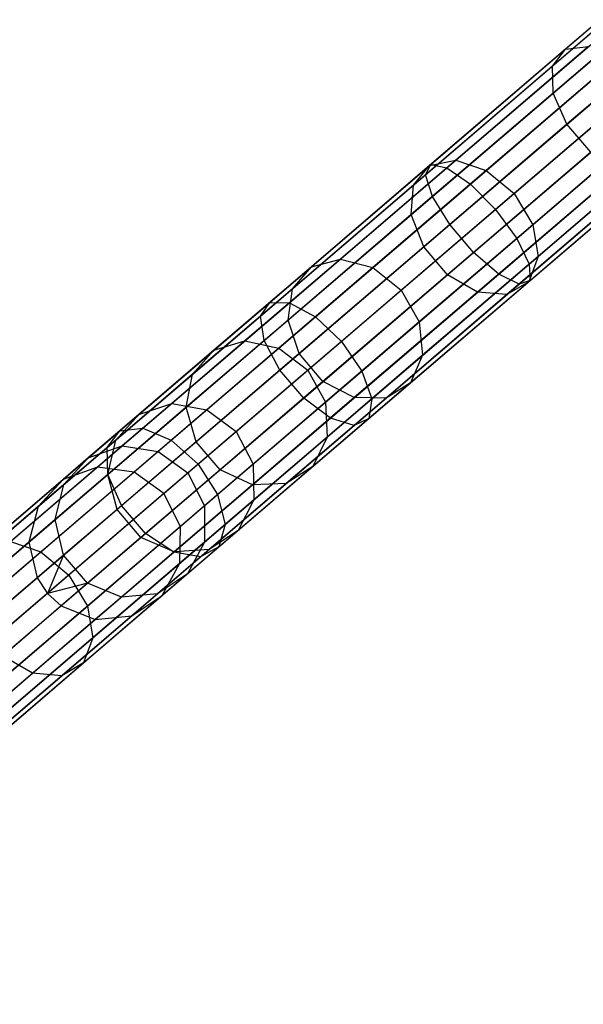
# Model space of a CAD drawing. Extents: x -91 to 91, y -91 to 262.
# Tile 12 of 256: x -63.72 to -56.38, y -59.58 to -46.78. Entities that reach past the tile are written whole.
import ezdxf

# ---------------------------------------------------------------- set-up
doc = ezdxf.new("R2010")
doc.units = 0
doc.header["$LTSCALE"] = 25.4
doc.layers.get('0').update_dxf_attribs({"linetype": 'CONTINUOUS'})

# ---------------------------------------------------------------- blocks, each defined once
blk = doc.blocks.new('ETE0_STL_1')
at = {"color": 0}
for p, q in [((-54.659, -45.491, 317.905), (-56.618, -47.168, 316.41)), ((-54.659, -45.491, 317.905), (-56.618, -47.168, 316.41)), ((-54.778, -45.67, 318.333), (-56.785, -47.387, 316.802)), ((-54.778, -45.67, 318.333), (-56.785, -47.387, 316.802)), ((-54.732, -45.988, 318.688), (-56.777, -47.738, 317.127)), ((-54.732, -45.988, 318.688), (-56.777, -47.738, 317.127)), ((-54.53, -46.373, 318.888), (-56.597, -48.142, 317.311)), ((-54.53, -46.373, 318.888), (-56.597, -48.142, 317.311)), ((-58.368, -48.666, 171.006), (-56.173, -46.788, 170.349)), ((-58.368, -48.666, 171.006), (-56.173, -46.788, 170.349)), ((-58.437, -48.8, 170.552), (-56.19, -46.878, 169.879)), ((-58.437, -48.8, 170.552), (-56.19, -46.878, 169.879)), ((-58.158, -48.709, 171.434), (-56.013, -46.874, 170.791)), ((-58.158, -48.709, 171.434), (-56.013, -46.874, 170.791)), ((-56.618, -47.168, 316.41), (-58.386, -48.681, 314.547)), ((-56.618, -47.168, 316.41), (-58.386, -48.681, 314.547)), ((-58.348, -49.082, 170.175), (-56.057, -47.122, 169.489)), ((-58.348, -49.082, 170.175), (-56.057, -47.122, 169.489)), ((-56.316, -47.133, 316.041), (-58.044, -48.612, 314.219)), ((-56.316, -47.133, 316.041), (-58.044, -48.612, 314.219)), ((-57.854, -48.921, 171.737), (-55.744, -47.115, 171.105)), ((-57.854, -48.921, 171.737), (-55.744, -47.115, 171.105)), ((-56.785, -47.387, 316.802), (-56.618, -47.168, 316.41)), ((-56.785, -47.387, 316.802), (-56.618, -47.168, 316.41)), ((-56.618, -47.168, 316.41), (-56.316, -47.133, 316.041)), ((-56.618, -47.168, 316.41), (-56.316, -47.133, 316.041)), ((-55.947, -47.289, 315.779), (-57.646, -48.743, 313.987)), ((-55.947, -47.289, 315.779), (-57.646, -48.743, 313.987)), ((-56.785, -47.387, 316.802), (-58.594, -48.936, 314.894)), ((-56.785, -47.387, 316.802), (-58.594, -48.936, 314.894)), ((-58.122, -49.447, 169.963), (-55.807, -47.466, 169.269)), ((-58.122, -49.447, 169.963), (-55.807, -47.466, 169.269)), ((-55.429, -47.457, 171.219), (-57.526, -49.252, 171.847)), ((-55.429, -47.457, 171.219), (-57.526, -49.252, 171.847)), ((-56.777, -47.738, 317.127), (-56.785, -47.387, 316.802)), ((-56.777, -47.738, 317.127), (-56.785, -47.387, 316.802)), ((-57.285, -49.045, 313.903), (-55.595, -47.6, 315.685)), ((-57.285, -49.045, 313.903), (-55.595, -47.6, 315.685)), ((-56.777, -47.738, 317.127), (-58.622, -49.317, 315.182)), ((-56.777, -47.738, 317.127), (-58.622, -49.317, 315.182)), ((-56.597, -48.142, 317.311), (-56.777, -47.738, 317.127)), ((-56.597, -48.142, 317.311), (-56.777, -47.738, 317.127)), ((-57.811, -49.81, 169.963), (-55.496, -47.829, 169.269)), ((-57.811, -49.81, 169.963), (-55.496, -47.829, 169.269)), ((-57.249, -49.627, 171.737), (-55.139, -47.821, 171.105)), ((-57.249, -49.627, 171.737), (-55.139, -47.821, 171.105)), ((-55.342, -47.995, 315.779), (-57.042, -49.449, 313.987)), ((-55.342, -47.995, 315.779), (-57.042, -49.449, 313.987)), ((-57.087, -49.96, 171.434), (-54.942, -48.124, 170.791)), ((-57.087, -49.96, 171.434), (-54.942, -48.124, 170.791)), ((-56.597, -48.142, 317.311), (-58.461, -49.738, 315.345)), ((-56.597, -48.142, 317.311), (-58.461, -49.738, 315.345)), ((-57.485, -50.09, 170.175), (-55.195, -48.13, 169.489)), ((-57.485, -50.09, 170.175), (-55.195, -48.13, 169.489)), ((-56.286, -48.505, 317.311), (-56.597, -48.142, 317.311)), ((-56.286, -48.505, 317.311), (-56.597, -48.142, 317.311)), ((-57.221, -50.221, 170.552), (-54.974, -48.298, 169.879)), ((-57.221, -50.221, 170.552), (-54.974, -48.298, 169.879)), ((-57.077, -50.174, 171.006), (-54.883, -48.296, 170.349)), ((-57.077, -50.174, 171.006), (-54.883, -48.296, 170.349)), ((-56.286, -48.505, 317.311), (-58.15, -50.101, 315.345)), ((-56.286, -48.505, 317.311), (-58.15, -50.101, 315.345)), ((-55.245, -48.383, 316.041), (-56.973, -49.862, 314.219)), ((-55.245, -48.383, 316.041), (-56.973, -49.862, 314.219)), ((-58.044, -48.612, 314.219), (-59.545, -49.897, 312.078)), ((-58.044, -48.612, 314.219), (-59.545, -49.897, 312.078)), ((-58.386, -48.681, 314.547), (-58.044, -48.612, 314.219)), ((-58.386, -48.681, 314.547), (-58.044, -48.612, 314.219)), ((-58.044, -48.612, 314.219), (-57.646, -48.743, 313.987)), ((-58.044, -48.612, 314.219), (-57.646, -48.743, 313.987)), ((-60.464, -50.46, 172.085), (-58.368, -48.666, 171.006)), ((-60.464, -50.46, 172.085), (-58.368, -48.666, 171.006)), ((-60.206, -50.463, 172.489), (-58.158, -48.709, 171.434)), ((-60.206, -50.463, 172.489), (-58.158, -48.709, 171.434)), ((-58.386, -48.681, 314.547), (-59.922, -49.996, 312.356)), ((-58.386, -48.681, 314.547), (-59.922, -49.996, 312.356)), ((-57.646, -48.743, 313.987), (-59.123, -50.007, 311.881)), ((-57.646, -48.743, 313.987), (-59.123, -50.007, 311.881)), ((-58.594, -48.936, 314.894), (-58.386, -48.681, 314.547)), ((-58.594, -48.936, 314.894), (-58.386, -48.681, 314.547)), ((-58.437, -48.8, 170.552), (-58.368, -48.666, 171.006)), ((-58.437, -48.8, 170.552), (-58.368, -48.666, 171.006)), ((-58.368, -48.666, 171.006), (-58.158, -48.709, 171.434)), ((-58.368, -48.666, 171.006), (-58.158, -48.709, 171.434)), ((-58.158, -48.709, 171.434), (-57.854, -48.921, 171.737)), ((-58.158, -48.709, 171.434), (-57.854, -48.921, 171.737)), ((-55.915, -48.746, 317.127), (-57.759, -50.325, 315.182)), ((-55.915, -48.746, 317.127), (-57.759, -50.325, 315.182)), ((-57.646, -48.743, 313.987), (-57.285, -49.045, 313.903)), ((-57.646, -48.743, 313.987), (-57.285, -49.045, 313.903)), ((-55.327, -48.677, 316.41), (-57.095, -50.19, 314.547)), ((-55.327, -48.677, 316.41), (-57.095, -50.19, 314.547)), ((-60.583, -50.637, 171.657), (-58.437, -48.8, 170.552)), ((-60.583, -50.637, 171.657), (-58.437, -48.8, 170.552)), ((-58.348, -49.082, 170.175), (-58.437, -48.8, 170.552)), ((-58.348, -49.082, 170.175), (-58.437, -48.8, 170.552)), ((-55.569, -48.808, 316.802), (-57.379, -50.356, 314.894)), ((-55.569, -48.808, 316.802), (-57.379, -50.356, 314.894)), ((-58.594, -48.936, 314.894), (-60.167, -50.282, 312.651)), ((-58.594, -48.936, 314.894), (-60.167, -50.282, 312.651)), ((-59.869, -50.646, 172.775), (-57.854, -48.921, 171.737)), ((-59.869, -50.646, 172.775), (-57.854, -48.921, 171.737)), ((-58.622, -49.317, 315.182), (-58.594, -48.936, 314.894)), ((-58.622, -49.317, 315.182), (-58.594, -48.936, 314.894)), ((-57.854, -48.921, 171.737), (-57.526, -49.252, 171.847)), ((-57.854, -48.921, 171.737), (-57.526, -49.252, 171.847)), ((-60.535, -50.954, 171.302), (-58.348, -49.082, 170.175)), ((-60.535, -50.954, 171.302), (-58.348, -49.082, 170.175)), ((-58.753, -50.302, 311.809), (-57.285, -49.045, 313.903)), ((-58.753, -50.302, 311.809), (-57.285, -49.045, 313.903)), ((-58.122, -49.447, 169.963), (-58.348, -49.082, 170.175)), ((-58.122, -49.447, 169.963), (-58.348, -49.082, 170.175)), ((-57.285, -49.045, 313.903), (-57.042, -49.449, 313.987)), ((-57.285, -49.045, 313.903), (-57.042, -49.449, 313.987)), ((-57.526, -49.252, 171.847), (-59.529, -50.966, 172.878)), ((-57.526, -49.252, 171.847), (-59.529, -50.966, 172.878)), ((-57.526, -49.252, 171.847), (-57.249, -49.627, 171.737)), ((-57.526, -49.252, 171.847), (-57.249, -49.627, 171.737)), ((-58.622, -49.317, 315.182), (-60.225, -50.689, 312.896)), ((-58.622, -49.317, 315.182), (-60.225, -50.689, 312.896)), ((-58.461, -49.738, 315.345), (-58.622, -49.317, 315.182)), ((-58.461, -49.738, 315.345), (-58.622, -49.317, 315.182)), ((-60.333, -51.339, 171.101), (-58.122, -49.447, 169.963)), ((-60.333, -51.339, 171.101), (-58.122, -49.447, 169.963)), ((-57.042, -49.449, 313.987), (-58.519, -50.713, 311.881)), ((-57.042, -49.449, 313.987), (-58.519, -50.713, 311.881)), ((-57.811, -49.81, 169.963), (-58.122, -49.447, 169.963)), ((-57.811, -49.81, 169.963), (-58.122, -49.447, 169.963)), ((-57.042, -49.449, 313.987), (-56.973, -49.862, 314.219)), ((-57.042, -49.449, 313.987), (-56.973, -49.862, 314.219)), ((-59.265, -51.352, 172.775), (-57.249, -49.627, 171.737)), ((-59.265, -51.352, 172.775), (-57.249, -49.627, 171.737)), ((-57.249, -49.627, 171.737), (-57.087, -49.96, 171.434)), ((-57.249, -49.627, 171.737), (-57.087, -49.96, 171.434)), ((-58.461, -49.738, 315.345), (-60.082, -51.124, 313.034)), ((-58.461, -49.738, 315.345), (-60.082, -51.124, 313.034)), ((-58.15, -50.101, 315.345), (-58.461, -49.738, 315.345)), ((-58.15, -50.101, 315.345), (-58.461, -49.738, 315.345)), ((-59.545, -49.897, 312.078), (-60.786, -50.959, 309.665)), ((-59.545, -49.897, 312.078), (-60.786, -50.959, 309.665)), ((-60.022, -51.703, 171.101), (-57.811, -49.81, 169.963)), ((-60.022, -51.703, 171.101), (-57.811, -49.81, 169.963)), ((-59.922, -49.996, 312.356), (-59.545, -49.897, 312.078)), ((-59.922, -49.996, 312.356), (-59.545, -49.897, 312.078)), ((-59.545, -49.897, 312.078), (-59.123, -50.007, 311.881)), ((-59.545, -49.897, 312.078), (-59.123, -50.007, 311.881)), ((-56.973, -49.862, 314.219), (-58.475, -51.147, 312.078)), ((-56.973, -49.862, 314.219), (-58.475, -51.147, 312.078)), ((-57.485, -50.09, 170.175), (-57.811, -49.81, 169.963)), ((-57.485, -50.09, 170.175), (-57.811, -49.81, 169.963)), ((-56.973, -49.862, 314.219), (-57.095, -50.19, 314.547)), ((-56.973, -49.862, 314.219), (-57.095, -50.19, 314.547)), ((-59.922, -49.996, 312.356), (-61.191, -51.082, 309.887)), ((-59.922, -49.996, 312.356), (-61.191, -51.082, 309.887)), ((-59.123, -50.007, 311.881), (-60.344, -51.052, 309.507)), ((-59.123, -50.007, 311.881), (-60.344, -51.052, 309.507)), ((-60.167, -50.282, 312.651), (-59.922, -49.996, 312.356)), ((-60.167, -50.282, 312.651), (-59.922, -49.996, 312.356)), ((-59.136, -51.713, 172.489), (-57.087, -49.96, 171.434)), ((-59.136, -51.713, 172.489), (-57.087, -49.96, 171.434)), ((-59.123, -50.007, 311.881), (-58.753, -50.302, 311.809)), ((-59.123, -50.007, 311.881), (-58.753, -50.302, 311.809)), ((-57.087, -49.96, 171.434), (-57.077, -50.174, 171.006)), ((-57.087, -49.96, 171.434), (-57.077, -50.174, 171.006)), ((-58.15, -50.101, 315.345), (-59.771, -51.488, 313.034)), ((-58.15, -50.101, 315.345), (-59.771, -51.488, 313.034)), ((-59.673, -51.962, 171.302), (-57.485, -50.09, 170.175)), ((-59.673, -51.962, 171.302), (-57.485, -50.09, 170.175)), ((-57.759, -50.325, 315.182), (-58.15, -50.101, 315.345)), ((-57.759, -50.325, 315.182), (-58.15, -50.101, 315.345)), ((-57.221, -50.221, 170.552), (-57.485, -50.09, 170.175)), ((-57.221, -50.221, 170.552), (-57.485, -50.09, 170.175)), ((-60.167, -50.282, 312.651), (-61.467, -51.394, 310.123)), ((-60.167, -50.282, 312.651), (-61.467, -51.394, 310.123)), ((-60.225, -50.689, 312.896), (-60.167, -50.282, 312.651)), ((-60.225, -50.689, 312.896), (-60.167, -50.282, 312.651)), ((-59.367, -52.058, 171.657), (-57.221, -50.221, 170.552)), ((-59.367, -52.058, 171.657), (-57.221, -50.221, 170.552)), ((-59.173, -51.968, 172.085), (-57.077, -50.174, 171.006)), ((-59.173, -51.968, 172.085), (-57.077, -50.174, 171.006)), ((-57.095, -50.19, 314.547), (-58.631, -51.504, 312.356)), ((-57.095, -50.19, 314.547), (-58.631, -51.504, 312.356)), ((-57.095, -50.19, 314.547), (-57.379, -50.356, 314.894)), ((-57.095, -50.19, 314.547), (-57.379, -50.356, 314.894)), ((-57.077, -50.174, 171.006), (-57.221, -50.221, 170.552)), ((-57.077, -50.174, 171.006), (-57.221, -50.221, 170.552)), ((-59.966, -51.34, 309.45), (-58.753, -50.302, 311.809)), ((-59.966, -51.34, 309.45), (-58.753, -50.302, 311.809)), ((-57.759, -50.325, 315.182), (-59.363, -51.696, 312.896)), ((-57.759, -50.325, 315.182), (-59.363, -51.696, 312.896)), ((-57.379, -50.356, 314.894), (-58.951, -51.702, 312.651)), ((-57.379, -50.356, 314.894), (-58.951, -51.702, 312.651)), ((-58.753, -50.302, 311.809), (-58.519, -50.713, 311.881)), ((-58.753, -50.302, 311.809), (-58.519, -50.713, 311.881)), ((-57.379, -50.356, 314.894), (-57.759, -50.325, 315.182)), ((-57.379, -50.356, 314.894), (-57.759, -50.325, 315.182)), ((-62.415, -52.129, 173.562), (-60.464, -50.46, 172.085)), ((-62.415, -52.129, 173.562), (-60.464, -50.46, 172.085)), ((-62.113, -52.095, 173.932), (-60.206, -50.463, 172.489)), ((-62.113, -52.095, 173.932), (-60.206, -50.463, 172.489)), ((-60.583, -50.637, 171.657), (-60.464, -50.46, 172.085)), ((-60.583, -50.637, 171.657), (-60.464, -50.46, 172.085)), ((-60.464, -50.46, 172.085), (-60.206, -50.463, 172.489)), ((-60.464, -50.46, 172.085), (-60.206, -50.463, 172.489)), ((-60.206, -50.463, 172.489), (-59.869, -50.646, 172.775)), ((-60.206, -50.463, 172.489), (-59.869, -50.646, 172.775)), ((-62.58, -52.347, 173.169), (-60.583, -50.637, 171.657)), ((-62.58, -52.347, 173.169), (-60.583, -50.637, 171.657)), ((-61.745, -52.251, 174.195), (-59.869, -50.646, 172.775)), ((-61.745, -52.251, 174.195), (-59.869, -50.646, 172.775)), ((-60.535, -50.954, 171.302), (-60.583, -50.637, 171.657)), ((-60.535, -50.954, 171.302), (-60.583, -50.637, 171.657)), ((-59.869, -50.646, 172.775), (-59.529, -50.966, 172.878)), ((-59.869, -50.646, 172.775), (-59.529, -50.966, 172.878)), ((-60.225, -50.689, 312.896), (-61.55, -51.823, 310.319)), ((-60.225, -50.689, 312.896), (-61.55, -51.823, 310.319)), ((-60.082, -51.124, 313.034), (-60.225, -50.689, 312.896)), ((-60.082, -51.124, 313.034), (-60.225, -50.689, 312.896)), ((-58.519, -50.713, 311.881), (-59.74, -51.758, 309.507)), ((-58.519, -50.713, 311.881), (-59.74, -51.758, 309.507)), ((-58.519, -50.713, 311.881), (-58.475, -51.147, 312.078)), ((-58.519, -50.713, 311.881), (-58.475, -51.147, 312.078)), ((-62.571, -52.697, 172.843), (-60.535, -50.954, 171.302)), ((-62.571, -52.697, 172.843), (-60.535, -50.954, 171.302)), ((-60.786, -50.959, 309.665), (-61.739, -51.774, 307.035)), ((-60.786, -50.959, 309.665), (-61.739, -51.774, 307.035)), ((-59.529, -50.966, 172.878), (-61.394, -52.562, 174.29)), ((-59.529, -50.966, 172.878), (-61.394, -52.562, 174.29)), ((-60.344, -51.052, 309.507), (-61.281, -51.854, 306.92)), ((-60.344, -51.052, 309.507), (-61.281, -51.854, 306.92)), ((-61.191, -51.082, 309.887), (-60.786, -50.959, 309.665)), ((-61.191, -51.082, 309.887), (-60.786, -50.959, 309.665)), ((-60.786, -50.959, 309.665), (-60.344, -51.052, 309.507)), ((-60.786, -50.959, 309.665), (-60.344, -51.052, 309.507)), ((-60.333, -51.339, 171.101), (-60.535, -50.954, 171.302)), ((-60.333, -51.339, 171.101), (-60.535, -50.954, 171.302)), ((-60.344, -51.052, 309.507), (-59.966, -51.34, 309.45)), ((-60.344, -51.052, 309.507), (-59.966, -51.34, 309.45)), ((-59.529, -50.966, 172.878), (-59.265, -51.352, 172.775)), ((-59.529, -50.966, 172.878), (-59.265, -51.352, 172.775)), ((-61.191, -51.082, 309.887), (-62.167, -51.917, 307.197)), ((-61.191, -51.082, 309.887), (-62.167, -51.917, 307.197)), ((-61.467, -51.394, 310.123), (-61.191, -51.082, 309.887)), ((-61.467, -51.394, 310.123), (-61.191, -51.082, 309.887)), ((-60.082, -51.124, 313.034), (-61.421, -52.271, 310.43)), ((-60.082, -51.124, 313.034), (-61.421, -52.271, 310.43)), ((-59.771, -51.488, 313.034), (-60.082, -51.124, 313.034)), ((-59.771, -51.488, 313.034), (-60.082, -51.124, 313.034)), ((-58.475, -51.147, 312.078), (-59.716, -52.209, 309.665)), ((-58.475, -51.147, 312.078), (-59.716, -52.209, 309.665)), ((-58.475, -51.147, 312.078), (-58.631, -51.504, 312.356)), ((-58.475, -51.147, 312.078), (-58.631, -51.504, 312.356)), ((-61.467, -51.394, 310.123), (-62.466, -52.249, 307.368)), ((-61.467, -51.394, 310.123), (-62.466, -52.249, 307.368)), ((-62.391, -53.1, 172.659), (-60.333, -51.339, 171.101)), ((-62.391, -53.1, 172.659), (-60.333, -51.339, 171.101)), ((-61.55, -51.823, 310.319), (-61.467, -51.394, 310.123)), ((-61.55, -51.823, 310.319), (-61.467, -51.394, 310.123)), ((-61.141, -52.957, 174.195), (-59.265, -51.352, 172.775)), ((-61.141, -52.957, 174.195), (-59.265, -51.352, 172.775)), ((-60.898, -52.138, 306.878), (-59.966, -51.34, 309.45)), ((-60.898, -52.138, 306.878), (-59.966, -51.34, 309.45)), ((-60.022, -51.703, 171.101), (-60.333, -51.339, 171.101)), ((-60.022, -51.703, 171.101), (-60.333, -51.339, 171.101)), ((-59.966, -51.34, 309.45), (-59.74, -51.758, 309.507)), ((-59.966, -51.34, 309.45), (-59.74, -51.758, 309.507)), ((-59.265, -51.352, 172.775), (-59.136, -51.713, 172.489)), ((-59.265, -51.352, 172.775), (-59.136, -51.713, 172.489)), ((-59.771, -51.488, 313.034), (-61.11, -52.634, 310.43)), ((-59.771, -51.488, 313.034), (-61.11, -52.634, 310.43)), ((-58.631, -51.504, 312.356), (-59.901, -52.591, 309.887)), ((-58.631, -51.504, 312.356), (-59.901, -52.591, 309.887)), ((-59.363, -51.696, 312.896), (-59.771, -51.488, 313.034)), ((-59.363, -51.696, 312.896), (-59.771, -51.488, 313.034)), ((-58.631, -51.504, 312.356), (-58.951, -51.702, 312.651)), ((-58.631, -51.504, 312.356), (-58.951, -51.702, 312.651)), ((-62.079, -53.464, 172.659), (-60.022, -51.703, 171.101)), ((-62.079, -53.464, 172.659), (-60.022, -51.703, 171.101)), ((-59.363, -51.696, 312.896), (-60.688, -52.831, 310.319)), ((-59.363, -51.696, 312.896), (-60.688, -52.831, 310.319)), ((-58.951, -51.702, 312.651), (-60.251, -52.815, 310.123)), ((-58.951, -51.702, 312.651), (-60.251, -52.815, 310.123)), ((-59.673, -51.962, 171.302), (-60.022, -51.703, 171.101)), ((-59.673, -51.962, 171.302), (-60.022, -51.703, 171.101)), ((-58.951, -51.702, 312.651), (-59.363, -51.696, 312.896)), ((-58.951, -51.702, 312.651), (-59.363, -51.696, 312.896)), ((-61.55, -51.823, 310.319), (-62.568, -52.694, 307.511)), ((-61.55, -51.823, 310.319), (-62.568, -52.694, 307.511)), ((-61.739, -51.774, 307.035), (-62.383, -52.325, 304.247)), ((-61.739, -51.774, 307.035), (-62.383, -52.325, 304.247)), ((-62.167, -51.917, 307.197), (-61.739, -51.774, 307.035)), ((-62.167, -51.917, 307.197), (-61.739, -51.774, 307.035)), ((-61.739, -51.774, 307.035), (-61.281, -51.854, 306.92)), ((-61.739, -51.774, 307.035), (-61.281, -51.854, 306.92)), ((-61.421, -52.271, 310.43), (-61.55, -51.823, 310.319)), ((-61.421, -52.271, 310.43), (-61.55, -51.823, 310.319)), ((-61.043, -53.345, 173.932), (-59.136, -51.713, 172.489)), ((-61.043, -53.345, 173.932), (-59.136, -51.713, 172.489)), ((-59.74, -51.758, 309.507), (-60.677, -52.56, 306.92)), ((-59.74, -51.758, 309.507), (-60.677, -52.56, 306.92)), ((-59.74, -51.758, 309.507), (-59.716, -52.209, 309.665)), ((-59.74, -51.758, 309.507), (-59.716, -52.209, 309.665)), ((-59.136, -51.713, 172.489), (-59.173, -51.968, 172.085)), ((-59.136, -51.713, 172.489), (-59.173, -51.968, 172.085)), ((-62.167, -51.917, 307.197), (-62.825, -52.48, 304.344)), ((-62.167, -51.917, 307.197), (-62.825, -52.48, 304.344)), ((-62.466, -52.249, 307.368), (-62.167, -51.917, 307.197)), ((-62.466, -52.249, 307.368), (-62.167, -51.917, 307.197)), ((-61.281, -51.854, 306.92), (-61.914, -52.396, 304.177)), ((-61.281, -51.854, 306.92), (-61.914, -52.396, 304.177)), ((-61.709, -53.705, 172.843), (-59.673, -51.962, 171.302)), ((-61.709, -53.705, 172.843), (-59.673, -51.962, 171.302)), ((-61.281, -51.854, 306.92), (-60.898, -52.138, 306.878)), ((-61.281, -51.854, 306.92), (-60.898, -52.138, 306.878)), ((-59.367, -52.058, 171.657), (-59.673, -51.962, 171.302)), ((-59.367, -52.058, 171.657), (-59.673, -51.962, 171.302)), ((-61.364, -53.767, 173.169), (-59.367, -52.058, 171.657)), ((-61.364, -53.767, 173.169), (-59.367, -52.058, 171.657)), ((-61.124, -53.638, 173.562), (-59.173, -51.968, 172.085)), ((-61.124, -53.638, 173.562), (-59.173, -51.968, 172.085)), ((-59.173, -51.968, 172.085), (-59.367, -52.058, 171.657)), ((-59.173, -51.968, 172.085), (-59.367, -52.058, 171.657)), ((-64.177, -53.637, 175.404), (-62.415, -52.129, 173.562)), ((-64.177, -53.637, 175.404), (-62.415, -52.129, 173.562)), ((-63.836, -53.569, 175.733), (-62.113, -52.095, 173.932)), ((-63.836, -53.569, 175.733), (-62.113, -52.095, 173.932)), ((-62.58, -52.347, 173.169), (-62.415, -52.129, 173.562)), ((-62.58, -52.347, 173.169), (-62.415, -52.129, 173.562)), ((-62.415, -52.129, 173.562), (-62.113, -52.095, 173.932)), ((-62.415, -52.129, 173.562), (-62.113, -52.095, 173.932)), ((-62.113, -52.095, 173.932), (-61.745, -52.251, 174.195)), ((-62.113, -52.095, 173.932), (-61.745, -52.251, 174.195)), ((-61.527, -52.676, 304.152), (-60.898, -52.138, 306.878)), ((-61.527, -52.676, 304.152), (-60.898, -52.138, 306.878)), ((-60.898, -52.138, 306.878), (-60.677, -52.56, 306.92)), ((-60.898, -52.138, 306.878), (-60.677, -52.56, 306.92)), ((-59.716, -52.209, 309.665), (-60.669, -53.025, 307.035)), ((-59.716, -52.209, 309.665), (-60.669, -53.025, 307.035)), ((-59.716, -52.209, 309.665), (-59.901, -52.591, 309.887)), ((-59.716, -52.209, 309.665), (-59.901, -52.591, 309.887)), ((-64.384, -53.891, 175.055), (-62.58, -52.347, 173.169)), ((-64.384, -53.891, 175.055), (-62.58, -52.347, 173.169)), ((-63.439, -53.701, 175.966), (-61.745, -52.251, 174.195)), ((-63.439, -53.701, 175.966), (-61.745, -52.251, 174.195)), ((-62.466, -52.249, 307.368), (-63.14, -52.826, 304.448)), ((-62.466, -52.249, 307.368), (-63.14, -52.826, 304.448)), ((-62.825, -52.48, 304.344), (-62.383, -52.325, 304.247)), ((-62.825, -52.48, 304.344), (-62.383, -52.325, 304.247)), ((-62.383, -52.325, 304.247), (-62.702, -52.599, 301.363)), ((-62.383, -52.325, 304.247), (-62.702, -52.599, 301.363)), ((-62.571, -52.697, 172.843), (-62.58, -52.347, 173.169)), ((-62.571, -52.697, 172.843), (-62.58, -52.347, 173.169)), ((-62.568, -52.694, 307.511), (-62.466, -52.249, 307.368)), ((-62.568, -52.694, 307.511), (-62.466, -52.249, 307.368)), ((-61.421, -52.271, 310.43), (-62.45, -53.151, 307.591)), ((-61.421, -52.271, 310.43), (-62.45, -53.151, 307.591)), ((-62.383, -52.325, 304.247), (-61.914, -52.396, 304.177)), ((-62.383, -52.325, 304.247), (-61.914, -52.396, 304.177)), ((-61.745, -52.251, 174.195), (-61.394, -52.562, 174.29)), ((-61.745, -52.251, 174.195), (-61.394, -52.562, 174.29)), ((-61.11, -52.634, 310.43), (-61.421, -52.271, 310.43)), ((-61.11, -52.634, 310.43), (-61.421, -52.271, 310.43)), ((-61.914, -52.396, 304.177), (-62.229, -52.665, 301.341)), ((-61.914, -52.396, 304.177), (-62.229, -52.665, 301.341)), ((-61.914, -52.396, 304.177), (-61.527, -52.676, 304.152)), ((-61.914, -52.396, 304.177), (-61.527, -52.676, 304.152)), ((-62.702, -52.599, 301.363), (-68.546, -57.6, 191.363)), ((-62.702, -52.599, 301.363), (-68.546, -57.6, 191.363)), ((-62.825, -52.48, 304.344), (-63.152, -52.76, 301.394)), ((-62.825, -52.48, 304.344), (-63.152, -52.76, 301.394)), ((-62.702, -52.599, 301.363), (-63.152, -52.76, 301.394)), ((-62.702, -52.599, 301.363), (-63.152, -52.76, 301.394)), ((-63.14, -52.826, 304.448), (-62.825, -52.48, 304.344)), ((-63.14, -52.826, 304.448), (-62.825, -52.48, 304.344)), ((-61.394, -52.562, 174.29), (-63.078, -54.004, 176.05)), ((-61.394, -52.562, 174.29), (-63.078, -54.004, 176.05)), ((-62.229, -52.665, 301.341), (-62.702, -52.599, 301.363)), ((-62.229, -52.665, 301.341), (-62.702, -52.599, 301.363)), ((-61.394, -52.562, 174.29), (-61.141, -52.957, 174.195)), ((-61.394, -52.562, 174.29), (-61.141, -52.957, 174.195)), ((-60.677, -52.56, 306.92), (-61.31, -53.102, 304.177)), ((-60.677, -52.56, 306.92), (-61.31, -53.102, 304.177)), ((-59.901, -52.591, 309.887), (-60.876, -53.425, 307.197)), ((-59.901, -52.591, 309.887), (-60.876, -53.425, 307.197)), ((-60.677, -52.56, 306.92), (-60.669, -53.025, 307.035)), ((-60.677, -52.56, 306.92), (-60.669, -53.025, 307.035)), ((-59.901, -52.591, 309.887), (-60.251, -52.815, 310.123)), ((-59.901, -52.591, 309.887), (-60.251, -52.815, 310.123)), ((-62.229, -52.665, 301.341), (-68.073, -57.666, 191.341)), ((-62.229, -52.665, 301.341), (-68.073, -57.666, 191.341)), ((-64.411, -54.271, 174.766), (-62.571, -52.697, 172.843)), ((-64.411, -54.271, 174.766), (-62.571, -52.697, 172.843)), ((-62.568, -52.694, 307.511), (-63.255, -53.282, 304.534)), ((-62.568, -52.694, 307.511), (-63.255, -53.282, 304.534)), ((-62.391, -53.1, 172.659), (-62.571, -52.697, 172.843)), ((-62.391, -53.1, 172.659), (-62.571, -52.697, 172.843)), ((-62.45, -53.151, 307.591), (-62.568, -52.694, 307.511)), ((-62.45, -53.151, 307.591), (-62.568, -52.694, 307.511)), ((-61.84, -52.944, 301.333), (-62.229, -52.665, 301.341)), ((-61.84, -52.944, 301.333), (-62.229, -52.665, 301.341)), ((-61.11, -52.634, 310.43), (-62.139, -53.514, 307.591)), ((-61.11, -52.634, 310.43), (-62.139, -53.514, 307.591)), ((-61.84, -52.944, 301.333), (-61.527, -52.676, 304.152)), ((-61.84, -52.944, 301.333), (-61.527, -52.676, 304.152)), ((-61.527, -52.676, 304.152), (-61.31, -53.102, 304.177)), ((-61.527, -52.676, 304.152), (-61.31, -53.102, 304.177)), ((-60.688, -52.831, 310.319), (-61.11, -52.634, 310.43)), ((-60.688, -52.831, 310.319), (-61.11, -52.634, 310.43)), ((-63.152, -52.76, 301.394), (-68.996, -57.761, 191.394)), ((-63.152, -52.76, 301.394), (-68.996, -57.761, 191.394)), ((-63.152, -52.76, 301.394), (-63.474, -53.112, 301.427)), ((-63.152, -52.76, 301.394), (-63.474, -53.112, 301.427)), ((-63.14, -52.826, 304.448), (-63.474, -53.112, 301.427)), ((-63.14, -52.826, 304.448), (-63.474, -53.112, 301.427)), ((-63.255, -53.282, 304.534), (-63.14, -52.826, 304.448)), ((-63.255, -53.282, 304.534), (-63.14, -52.826, 304.448)), ((-60.688, -52.831, 310.319), (-61.705, -53.702, 307.511)), ((-60.688, -52.831, 310.319), (-61.705, -53.702, 307.511)), ((-60.251, -52.815, 310.123), (-61.25, -53.669, 307.368)), ((-60.251, -52.815, 310.123), (-61.25, -53.669, 307.368)), ((-60.251, -52.815, 310.123), (-60.688, -52.831, 310.319)), ((-60.251, -52.815, 310.123), (-60.688, -52.831, 310.319)), ((-61.84, -52.944, 301.333), (-67.684, -57.945, 191.333)), ((-61.84, -52.944, 301.333), (-67.684, -57.945, 191.333)), ((-62.835, -54.407, 175.966), (-61.141, -52.957, 174.195)), ((-62.835, -54.407, 175.966), (-61.141, -52.957, 174.195)), ((-61.625, -53.371, 301.341), (-61.84, -52.944, 301.333)), ((-61.625, -53.371, 301.341), (-61.84, -52.944, 301.333)), ((-61.141, -52.957, 174.195), (-61.043, -53.345, 173.932)), ((-61.141, -52.957, 174.195), (-61.043, -53.345, 173.932)), ((-63.474, -53.112, 301.427), (-69.318, -58.113, 191.427)), ((-63.474, -53.112, 301.427), (-69.318, -58.113, 191.427)), ((-64.25, -54.691, 174.603), (-62.391, -53.1, 172.659)), ((-64.25, -54.691, 174.603), (-62.391, -53.1, 172.659)), ((-63.474, -53.112, 301.427), (-63.596, -53.574, 301.455)), ((-63.474, -53.112, 301.427), (-63.596, -53.574, 301.455)), ((-62.079, -53.464, 172.659), (-62.391, -53.1, 172.659)), ((-62.079, -53.464, 172.659), (-62.391, -53.1, 172.659)), ((-61.31, -53.102, 304.177), (-61.625, -53.371, 301.341)), ((-61.31, -53.102, 304.177), (-61.625, -53.371, 301.341)), ((-60.669, -53.025, 307.035), (-61.313, -53.576, 304.247)), ((-60.669, -53.025, 307.035), (-61.313, -53.576, 304.247)), ((-61.31, -53.102, 304.177), (-61.313, -53.576, 304.247)), ((-61.31, -53.102, 304.177), (-61.313, -53.576, 304.247)), ((-60.669, -53.025, 307.035), (-60.876, -53.425, 307.197)), ((-60.669, -53.025, 307.035), (-60.876, -53.425, 307.197)), ((-62.45, -53.151, 307.591), (-63.144, -53.745, 304.582)), ((-62.45, -53.151, 307.591), (-63.144, -53.745, 304.582)), ((-62.139, -53.514, 307.591), (-62.45, -53.151, 307.591)), ((-62.139, -53.514, 307.591), (-62.45, -53.151, 307.591)), ((-61.625, -53.371, 301.341), (-67.469, -58.373, 191.341)), ((-61.625, -53.371, 301.341), (-67.469, -58.373, 191.341)), ((-63.255, -53.282, 304.534), (-63.596, -53.574, 301.455)), ((-63.255, -53.282, 304.534), (-63.596, -53.574, 301.455)), ((-63.144, -53.745, 304.582), (-63.255, -53.282, 304.534)), ((-63.144, -53.745, 304.582), (-63.255, -53.282, 304.534)), ((-62.766, -54.819, 175.733), (-61.043, -53.345, 173.932)), ((-62.766, -54.819, 175.733), (-61.043, -53.345, 173.932)), ((-61.632, -53.849, 301.363), (-61.625, -53.371, 301.341)), ((-61.632, -53.849, 301.363), (-61.625, -53.371, 301.341)), ((-61.043, -53.345, 173.932), (-61.124, -53.638, 173.562)), ((-61.043, -53.345, 173.932), (-61.124, -53.638, 173.562)), ((-63.939, -55.055, 174.603), (-62.079, -53.464, 172.659)), ((-63.939, -55.055, 174.603), (-62.079, -53.464, 172.659)), ((-61.709, -53.705, 172.843), (-62.079, -53.464, 172.659)), ((-61.709, -53.705, 172.843), (-62.079, -53.464, 172.659)), ((-60.876, -53.425, 307.197), (-61.534, -53.989, 304.344)), ((-60.876, -53.425, 307.197), (-61.534, -53.989, 304.344)), ((-60.876, -53.425, 307.197), (-61.25, -53.669, 307.368)), ((-60.876, -53.425, 307.197), (-61.25, -53.669, 307.368)), ((-63.596, -53.574, 301.455), (-69.44, -58.576, 191.455)), ((-63.596, -53.574, 301.455), (-69.44, -58.576, 191.455)), ((-63.836, -53.569, 175.733), (-63.439, -53.701, 175.966)), ((-63.836, -53.569, 175.733), (-63.439, -53.701, 175.966)), ((-63.596, -53.574, 301.455), (-63.489, -54.04, 301.47)), ((-63.596, -53.574, 301.455), (-63.489, -54.04, 301.47)), ((-62.139, -53.514, 307.591), (-62.833, -54.109, 304.582)), ((-62.139, -53.514, 307.591), (-62.833, -54.109, 304.582)), ((-61.705, -53.702, 307.511), (-62.139, -53.514, 307.591)), ((-61.705, -53.702, 307.511), (-62.139, -53.514, 307.591)), ((-61.313, -53.576, 304.247), (-61.632, -53.849, 301.363)), ((-61.313, -53.576, 304.247), (-61.632, -53.849, 301.363)), ((-61.313, -53.576, 304.247), (-61.534, -53.989, 304.344)), ((-61.313, -53.576, 304.247), (-61.534, -53.989, 304.344)), ((-64.915, -54.964, 178.049), (-63.439, -53.701, 175.966)), ((-64.915, -54.964, 178.049), (-63.439, -53.701, 175.966)), ((-63.548, -55.279, 174.766), (-61.709, -53.705, 172.843)), ((-63.548, -55.279, 174.766), (-61.709, -53.705, 172.843)), ((-63.144, -53.745, 304.582), (-63.489, -54.04, 301.47)), ((-63.144, -53.745, 304.582), (-63.489, -54.04, 301.47)), ((-63.439, -53.701, 175.966), (-63.078, -54.004, 176.05)), ((-63.439, -53.701, 175.966), (-63.078, -54.004, 176.05)), ((-63.144, -53.745, 304.582), (-63.356, -54.241, 301.473)), ((-63.144, -53.745, 304.582), (-63.356, -54.241, 301.473)), ((-62.833, -54.109, 304.582), (-63.144, -53.745, 304.582)), ((-62.833, -54.109, 304.582), (-63.144, -53.745, 304.582)), ((-62.886, -55.146, 175.404), (-61.124, -53.638, 173.562)), ((-62.886, -55.146, 175.404), (-61.124, -53.638, 173.562)), ((-61.705, -53.702, 307.511), (-62.393, -54.29, 304.534)), ((-61.705, -53.702, 307.511), (-62.393, -54.29, 304.534)), ((-61.25, -53.669, 307.368), (-61.924, -54.246, 304.448)), ((-61.25, -53.669, 307.368), (-61.924, -54.246, 304.448)), ((-61.364, -53.767, 173.169), (-61.709, -53.705, 172.843)), ((-61.364, -53.767, 173.169), (-61.709, -53.705, 172.843)), ((-61.25, -53.669, 307.368), (-61.705, -53.702, 307.511)), ((-61.25, -53.669, 307.368), (-61.705, -53.702, 307.511)), ((-61.124, -53.638, 173.562), (-61.364, -53.767, 173.169)), ((-61.124, -53.638, 173.562), (-61.364, -53.767, 173.169)), ((-61.632, -53.849, 301.363), (-67.476, -58.851, 191.363)), ((-61.632, -53.849, 301.363), (-67.476, -58.851, 191.363)), ((-63.169, -55.312, 175.055), (-61.364, -53.767, 173.169)), ((-63.169, -55.312, 175.055), (-61.364, -53.767, 173.169)), ((-61.861, -54.268, 301.394), (-61.632, -53.849, 301.363)), ((-61.861, -54.268, 301.394), (-61.632, -53.849, 301.363)), ((-63.078, -54.004, 176.05), (-64.545, -55.259, 178.121)), ((-63.078, -54.004, 176.05), (-64.545, -55.259, 178.121)), ((-63.078, -54.004, 176.05), (-62.835, -54.407, 175.966)), ((-63.078, -54.004, 176.05), (-62.835, -54.407, 175.966)), ((-61.534, -53.989, 304.344), (-61.924, -54.246, 304.448)), ((-61.534, -53.989, 304.344), (-61.924, -54.246, 304.448)), ((-61.534, -53.989, 304.344), (-61.861, -54.268, 301.394)), ((-61.534, -53.989, 304.344), (-61.861, -54.268, 301.394)), ((-63.489, -54.04, 301.47), (-69.333, -59.042, 191.47)), ((-63.489, -54.04, 301.47), (-69.333, -59.042, 191.47)), ((-63.489, -54.04, 301.47), (-63.356, -54.241, 301.473)), ((-63.489, -54.04, 301.47), (-63.356, -54.241, 301.473)), ((-62.833, -54.109, 304.582), (-63.356, -54.241, 301.473)), ((-62.833, -54.109, 304.582), (-63.356, -54.241, 301.473)), ((-62.833, -54.109, 304.582), (-63.178, -54.404, 301.47)), ((-62.833, -54.109, 304.582), (-63.178, -54.404, 301.47)), ((-62.393, -54.29, 304.534), (-62.833, -54.109, 304.582)), ((-62.393, -54.29, 304.534), (-62.833, -54.109, 304.582)), ((-63.356, -54.241, 301.473), (-69.2, -59.242, 191.473)), ((-63.356, -54.241, 301.473), (-69.2, -59.242, 191.473)), ((-63.356, -54.241, 301.473), (-63.178, -54.404, 301.47)), ((-63.356, -54.241, 301.473), (-63.178, -54.404, 301.47)), ((-61.924, -54.246, 304.448), (-62.393, -54.29, 304.534)), ((-61.924, -54.246, 304.448), (-62.393, -54.29, 304.534)), ((-61.924, -54.246, 304.448), (-62.259, -54.533, 301.427)), ((-61.924, -54.246, 304.448), (-62.259, -54.533, 301.427)), ((-61.861, -54.268, 301.394), (-67.705, -59.27, 191.394)), ((-61.861, -54.268, 301.394), (-67.705, -59.27, 191.394)), ((-62.393, -54.29, 304.534), (-62.734, -54.582, 301.455)), ((-62.393, -54.29, 304.534), (-62.734, -54.582, 301.455)), ((-62.259, -54.533, 301.427), (-61.861, -54.268, 301.394)), ((-62.259, -54.533, 301.427), (-61.861, -54.268, 301.394)), ((-63.178, -54.404, 301.47), (-69.022, -59.405, 191.47)), ((-63.178, -54.404, 301.47), (-69.022, -59.405, 191.47)), ((-64.311, -55.67, 178.049), (-62.835, -54.407, 175.966)), ((-64.311, -55.67, 178.049), (-62.835, -54.407, 175.966)), ((-63.178, -54.404, 301.47), (-62.734, -54.582, 301.455)), ((-63.178, -54.404, 301.47), (-62.734, -54.582, 301.455)), ((-62.835, -54.407, 175.966), (-62.766, -54.819, 175.733)), ((-62.835, -54.407, 175.966), (-62.766, -54.819, 175.733)), ((-62.734, -54.582, 301.455), (-68.578, -59.583, 191.455)), ((-62.734, -54.582, 301.455), (-68.578, -59.583, 191.455)), ((-62.259, -54.533, 301.427), (-68.103, -59.534, 191.427)), ((-62.259, -54.533, 301.427), (-68.103, -59.534, 191.427)), ((-62.734, -54.582, 301.455), (-62.259, -54.533, 301.427)), ((-62.734, -54.582, 301.455), (-62.259, -54.533, 301.427)), ((-64.266, -56.103, 177.851), (-62.766, -54.819, 175.733)), ((-64.266, -56.103, 177.851), (-62.766, -54.819, 175.733)), ((-62.766, -54.819, 175.733), (-62.886, -55.146, 175.404)), ((-62.766, -54.819, 175.733), (-62.886, -55.146, 175.404)), ((-64.421, -56.459, 177.571), (-62.886, -55.146, 175.404)), ((-64.421, -56.459, 177.571), (-62.886, -55.146, 175.404)), ((-63.548, -55.279, 174.766), (-63.939, -55.055, 174.603)), ((-63.548, -55.279, 174.766), (-63.939, -55.055, 174.603)), ((-62.886, -55.146, 175.404), (-63.169, -55.312, 175.055)), ((-62.886, -55.146, 175.404), (-63.169, -55.312, 175.055)), ((-65.15, -56.65, 177.027), (-63.548, -55.279, 174.766)), ((-65.15, -56.65, 177.027), (-63.548, -55.279, 174.766)), ((-63.169, -55.312, 175.055), (-63.548, -55.279, 174.766)), ((-63.169, -55.312, 175.055), (-63.548, -55.279, 174.766)), ((-64.74, -56.657, 177.273), (-63.169, -55.312, 175.055)), ((-64.74, -56.657, 177.273), (-63.169, -55.312, 175.055))]:
    blk.add_line(p, q, dxfattribs=at)

msp = doc.modelspace()

# ---------------------------------------------------------------- block references
at = {"color": 253}
msp.add_blockref('ETE0_STL_1', (0, 0), dxfattribs=at)

doc.saveas('drawing.dxf')
